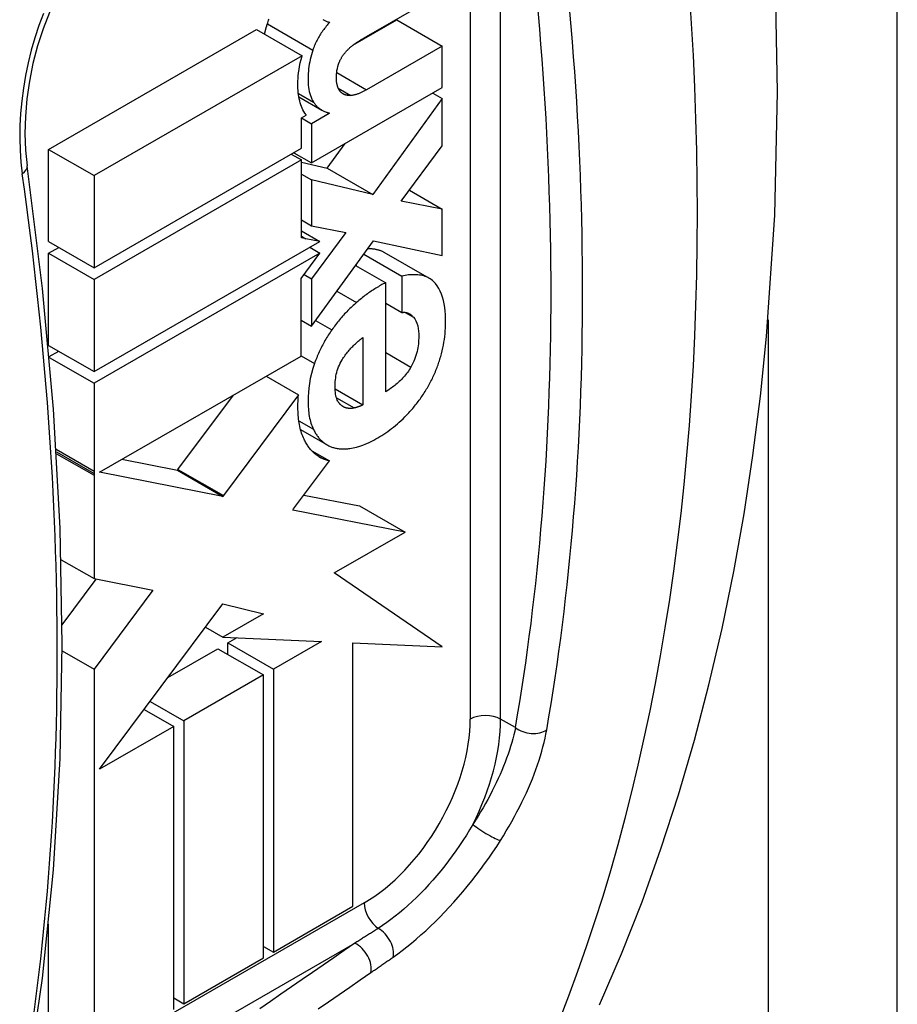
# Model space of a CAD drawing. Header units: inches. Extents: x 42.78 to 50.1, y 15.45 to 24.92.
# Tile 5 of 10: x 47.3 to 47.71, y 17.51 to 17.96. Entities that reach past the tile are written whole.
import ezdxf

# ---------------------------------------------------------------- set-up
doc = ezdxf.new("R2010")
doc.units = ezdxf.units.IN
doc.header["$MEASUREMENT"] = 0
doc.layers.add('Visible Edges(ANSI)', color=7, linetype='Continuous', lineweight=25)
doc.layers.add('Visible Tangent Edges(ANSI)', color=7, linetype='Continuous', lineweight=25)

msp = doc.modelspace()

# ---------------------------------------------------------------- linework, layer by layer
at = {"layer": 'Visible Edges(ANSI)'}
for p, q in [((47.46254, 17.95631), (47.49623, 17.97572)), ((47.45512, 17.95164), (47.47535, 17.96329)), ((47.47535, 17.96329), (47.49623, 17.95127)), ((47.31535, 17.90379), (47.41089, 17.95881)), ((47.41089, 17.95881), (47.43177, 17.94678)), ((47.49623, 17.95127), (47.46138, 17.9312)), ((47.49623, 17.93219), (47.49623, 17.95127)), ((47.43177, 17.94678), (47.33623, 17.89177)), ((47.43616, 17.8976), (47.49623, 17.93219)), ((47.43031, 17.92797), (47.44089, 17.92187)), ((47.49623, 17.92721), (47.46428, 17.88315)), ((47.49191, 17.9297), (47.49623, 17.92721)), ((47.49623, 17.90545), (47.49623, 17.92721)), ((47.43152, 17.91829), (47.43373, 17.91956)), ((47.43152, 17.90433), (47.43152, 17.91829)), ((47.43152, 17.91827), (47.43616, 17.9156)), ((47.4443, 17.92028), (47.43616, 17.9156)), ((47.44342, 17.92079), (47.4443, 17.92028)), ((47.4443, 17.92055), (47.4443, 17.92028)), ((47.43616, 17.9156), (47.43616, 17.8976)), ((47.31535, 17.90379), (47.33623, 17.89177)), ((47.31535, 17.86148), (47.31535, 17.90379)), ((47.33623, 17.84946), (47.43152, 17.90433)), ((47.4434, 17.89518), (47.45161, 17.90649)), ((47.47729, 17.88003), (47.49623, 17.90545)), ((47.42686, 17.90165), (47.43152, 17.89897)), ((47.428, 17.9023), (47.43616, 17.8976)), ((47.43152, 17.89897), (47.33623, 17.84409)), ((47.43152, 17.86316), (47.43152, 17.89897)), ((47.43152, 17.89798), (47.4434, 17.89518)), ((47.4434, 17.89518), (47.46428, 17.88315)), ((47.33623, 17.89177), (47.33623, 17.84946)), ((47.43152, 17.89247), (47.43616, 17.8898)), ((47.46428, 17.88315), (47.43616, 17.8898)), ((47.43616, 17.8898), (47.43616, 17.86871)), ((47.4811, 17.88515), (47.49623, 17.87643)), ((47.49623, 17.87643), (47.47729, 17.88003)), ((47.49623, 17.85507), (47.49623, 17.87643)), ((47.43152, 17.87138), (47.43616, 17.86871)), ((47.43616, 17.86871), (47.45185, 17.86565)), ((47.43152, 17.86638), (47.43996, 17.86152)), ((47.43358, 17.86275), (47.43152, 17.86316)), ((47.45185, 17.86565), (47.43616, 17.84439)), ((47.31535, 17.86148), (47.33623, 17.84946)), ((47.31535, 17.85612), (47.32001, 17.8588)), ((47.33623, 17.80178), (47.43996, 17.86152)), ((47.43996, 17.86152), (47.43358, 17.86275)), ((47.43535, 17.85886), (47.44001, 17.85618)), ((47.43616, 17.82263), (47.46463, 17.86186)), ((47.46463, 17.86186), (47.49623, 17.85507)), ((47.31535, 17.85612), (47.33623, 17.84409)), ((47.31535, 17.81381), (47.31535, 17.85612)), ((47.44001, 17.85618), (47.33623, 17.79642)), ((47.43137, 17.8445), (47.44001, 17.85618)), ((47.46017, 17.85571), (47.47764, 17.84565)), ((47.46937, 17.85663), (47.49025, 17.84461)), ((47.4564, 17.85052), (47.47021, 17.84257)), ((47.45676, 17.85032), (47.45676, 17.85102)), ((47.43274, 17.84636), (47.43616, 17.84439)), ((47.47764, 17.84565), (47.47764, 17.82886)), ((47.33623, 17.84409), (47.33623, 17.80178)), ((47.43137, 17.80889), (47.43137, 17.8445)), ((47.43616, 17.84439), (47.43616, 17.82263)), ((47.47021, 17.79247), (47.47021, 17.84257)), ((47.47021, 17.83314), (47.47764, 17.82886)), ((47.43137, 17.82539), (47.43616, 17.82263)), ((47.31535, 17.81381), (47.33623, 17.80178)), ((47.45975, 17.81748), (47.45975, 17.78644)), ((47.31566, 17.80862), (47.32001, 17.81112)), ((47.33874, 17.75555), (47.43137, 17.80889)), ((47.31569, 17.80825), (47.33623, 17.79642)), ((47.41525, 17.79961), (47.43014, 17.79104)), ((47.33623, 17.79642), (47.33623, 17.75604)), ((47.37479, 17.75682), (47.40025, 17.79097)), ((47.43014, 17.79104), (47.39566, 17.7448)), ((47.44699, 17.79379), (47.45975, 17.78644)), ((47.43112, 17.77512), (47.44326, 17.76813)), ((47.4363, 17.76537), (47.44436, 17.76072)), ((47.34901, 17.76147), (47.37452, 17.75646)), ((47.42793, 17.73868), (47.44436, 17.76072)), ((47.33623, 17.75604), (47.33623, 17.755)), ((47.33623, 17.755), (47.33623, 17.75411)), ((47.3954, 17.74444), (47.33874, 17.75555)), ((47.37452, 17.75646), (47.37479, 17.75682)), ((47.37452, 17.75646), (47.3954, 17.74444)), ((47.33623, 17.75411), (47.33623, 17.70666)), ((47.39566, 17.7448), (47.3954, 17.74444)), ((47.43268, 17.74506), (47.45821, 17.74006)), ((47.42752, 17.73814), (47.42793, 17.73868)), ((47.47909, 17.72803), (47.42752, 17.73814)), ((47.45821, 17.74006), (47.47909, 17.72803)), ((47.44661, 17.70935), (47.47909, 17.72803)), ((47.32111, 17.71537), (47.33623, 17.70666)), ((47.49623, 17.67528), (47.44661, 17.70935)), ((47.32162, 17.68552), (47.33723, 17.70646)), ((47.33623, 17.70666), (47.36327, 17.70135)), ((47.36327, 17.70135), (47.33623, 17.6651)), ((47.33876, 17.6191), (47.3954, 17.69505)), ((47.3954, 17.69505), (47.41402, 17.69057)), ((47.41402, 17.69057), (47.3954, 17.67984)), ((47.38747, 17.68442), (47.3954, 17.67984)), ((47.3954, 17.67984), (47.44069, 17.67779)), ((47.39772, 17.6771), (47.40198, 17.67955)), ((47.44069, 17.67779), (47.4186, 17.66507)), ((47.32164, 17.6735), (47.33623, 17.6651)), ((47.37018, 17.66124), (47.39315, 17.67446)), ((47.39315, 17.67446), (47.41402, 17.66244)), ((47.39772, 17.6771), (47.4186, 17.66507)), ((47.39772, 17.67183), (47.39772, 17.6771)), ((47.45519, 17.55622), (47.45519, 17.67714)), ((47.45519, 17.67714), (47.49623, 17.67528)), ((47.33623, 17.6651), (47.33623, 17.48771)), ((47.4186, 17.66507), (47.4186, 17.53515)), ((47.41402, 17.66244), (47.37743, 17.64137)), ((47.41402, 17.53251), (47.41402, 17.66244)), ((47.35922, 17.64654), (47.37282, 17.63871)), ((47.36199, 17.65026), (47.37743, 17.64137)), ((47.37743, 17.64137), (47.37743, 17.51144)), ((47.37282, 17.63871), (47.33876, 17.6191)), ((47.37282, 17.50878), (47.37282, 17.63871)), ((47.33876, 17.6191), (47.33876, 17.6191)), ((47.4186, 17.53515), (47.45519, 17.55622)), ((47.31535, 17.49974), (47.31535, 17.54797)), ((47.41402, 17.53778), (47.4186, 17.53515)), ((47.37743, 17.51144), (47.41402, 17.53251)), ((47.37282, 17.5141), (47.37743, 17.51144))]:
    msp.add_line(p, q, dxfattribs=at)
at = {"layer": 'Visible Edges(ANSI)', "flags": 128}
for points in [[(47.5685, 17.51087), (47.57858, 17.53433), (47.58797, 17.55823), (47.59667, 17.58255), (47.60469, 17.60729), (47.61204, 17.63241), (47.61873, 17.6579), (47.62475, 17.68375), (47.63012, 17.70994), (47.63484, 17.73646), (47.63892, 17.76329), (47.64236, 17.79043), (47.64518, 17.81786), (47.64895, 17.87353), (47.65027, 17.93022), (47.64919, 17.98781), (47.64574, 18.0462), (47.63996, 18.10531), (47.63189, 18.16501), (47.62157, 18.22521), (47.60904, 18.2858), (47.59434, 18.34665), (47.57751, 18.40767)], [(47.34523, 18.00604), (47.34047, 18.00236), (47.33579, 17.99796), (47.33126, 17.99286), (47.32695, 17.98714), (47.32291, 17.98083), (47.31917, 17.974), (47.31579, 17.96674), (47.31282, 17.95915), (47.31028, 17.95132), (47.30818, 17.94328), (47.30653, 17.93513), (47.30537, 17.92701), (47.30469, 17.91898), (47.3045, 17.91109), (47.3048, 17.90345), (47.30556, 17.8962)], [(47.41586, 17.96148), (47.41605, 17.96201), (47.41624, 17.96255), (47.41645, 17.96309), (47.41666, 17.96362)], [(47.44128, 17.96342), (47.44158, 17.96326), (47.44189, 17.9631), (47.4422, 17.96295), (47.44252, 17.96282), (47.44284, 17.96269), (47.44317, 17.96257), (47.4435, 17.96246), (47.44384, 17.96236), (47.44418, 17.96228), (47.44453, 17.9622)], [(47.41457, 17.95669), (47.41461, 17.95689), (47.41465, 17.95709), (47.4147, 17.95729), (47.41475, 17.95749), (47.41479, 17.95769), (47.41484, 17.95788), (47.41489, 17.95808), (47.41494, 17.95828), (47.41499, 17.95848), (47.41504, 17.95868), (47.41509, 17.95888), (47.41515, 17.95908), (47.4152, 17.95928), (47.41526, 17.95948), (47.41531, 17.95968), (47.41537, 17.95988), (47.41543, 17.96008), (47.41549, 17.96028), (47.41555, 17.96048), (47.41561, 17.96068), (47.41567, 17.96088), (47.41574, 17.96108), (47.4158, 17.96128), (47.41586, 17.96148)], [(47.44453, 17.9622), (47.44411, 17.96174), (47.44371, 17.96128), (47.4433, 17.96081), (47.4429, 17.96034), (47.44251, 17.95985), (47.44212, 17.95936), (47.44174, 17.95886), (47.44137, 17.95835), (47.441, 17.95784), (47.44064, 17.95731), (47.44029, 17.95678), (47.43995, 17.95624), (47.43961, 17.95569), (47.43929, 17.95514), (47.43898, 17.95459), (47.43868, 17.95403), (47.4384, 17.95347), (47.43812, 17.95291), (47.43786, 17.95234), (47.43761, 17.95177), (47.43738, 17.9512), (47.43715, 17.95062), (47.43694, 17.95004), (47.43674, 17.94945)], [(47.45725, 17.95314), (47.45747, 17.95327), (47.45769, 17.95341), (47.45791, 17.95355), (47.45813, 17.95368), (47.45835, 17.95382), (47.45857, 17.95395), (47.45879, 17.95409), (47.45901, 17.95422), (47.45923, 17.95436), (47.45945, 17.95449), (47.45967, 17.95463), (47.45989, 17.95476), (47.46011, 17.95489), (47.46034, 17.95502), (47.46056, 17.95515), (47.46078, 17.95528), (47.461, 17.95541), (47.46122, 17.95554), (47.46144, 17.95567), (47.46166, 17.9558), (47.46188, 17.95593), (47.4621, 17.95606), (47.46232, 17.95619), (47.46254, 17.95631)], [(47.43674, 17.94945), (47.4364, 17.94835), (47.43608, 17.94726), (47.43579, 17.94617), (47.43554, 17.94509), (47.43531, 17.94402), (47.43512, 17.94295), (47.43495, 17.94189), (47.43481, 17.94084), (47.4347, 17.93978), (47.43462, 17.93871), (47.43456, 17.93762), (47.43454, 17.93654), (47.43454, 17.93546), (47.43458, 17.9344), (47.43465, 17.93335), (47.43477, 17.93233), (47.43491, 17.93133), (47.4351, 17.93038), (47.43533, 17.92946), (47.4356, 17.92858), (47.43591, 17.92774), (47.43626, 17.92694), (47.43665, 17.92619), (47.43709, 17.92547)], [(47.44889, 17.94382), (47.44899, 17.94407), (47.44911, 17.94432), (47.44922, 17.94456), (47.44934, 17.94481), (47.44947, 17.94505), (47.44959, 17.94529), (47.44972, 17.94553), (47.44986, 17.94577), (47.44999, 17.94601), (47.45014, 17.94625), (47.45028, 17.94648), (47.45043, 17.94671), (47.45058, 17.94694), (47.45074, 17.94716), (47.45089, 17.94739), (47.45106, 17.9476), (47.45122, 17.94782), (47.45138, 17.94803), (47.45155, 17.94823), (47.45172, 17.94844), (47.4519, 17.94864), (47.45207, 17.94883), (47.45225, 17.94903), (47.45243, 17.94922)], [(47.45243, 17.94922), (47.45262, 17.94941), (47.45282, 17.94961), (47.45301, 17.9498), (47.45321, 17.94999), (47.4534, 17.95017), (47.4536, 17.95035), (47.4538, 17.95053), (47.45399, 17.95071), (47.45419, 17.95088), (47.45439, 17.95105), (47.4546, 17.95122), (47.4548, 17.95138), (47.455, 17.95154), (47.4552, 17.9517), (47.45541, 17.95186), (47.45561, 17.95201), (47.45581, 17.95216), (47.45602, 17.95231), (47.45622, 17.95245), (47.45643, 17.9526), (47.45663, 17.95274), (47.45684, 17.95287), (47.45705, 17.953), (47.45725, 17.95314)], [(47.43304, 17.92052), (47.43261, 17.92121), (47.43221, 17.92194), (47.43184, 17.92269), (47.43151, 17.92348), (47.43121, 17.92431), (47.43094, 17.92516), (47.4307, 17.92605), (47.4305, 17.92697), (47.43032, 17.92791), (47.43018, 17.92887), (47.43006, 17.92986), (47.42998, 17.93086), (47.42992, 17.93189), (47.4299, 17.93294), (47.42989, 17.93401), (47.42992, 17.93514), (47.42998, 17.93636), (47.43008, 17.93765), (47.43023, 17.93901), (47.43042, 17.94044), (47.43066, 17.94193), (47.43097, 17.94349), (47.43134, 17.94511), (47.43177, 17.94678)], [(47.44807, 17.93287), (47.44801, 17.93309), (47.44796, 17.93331), (47.4479, 17.93354), (47.44785, 17.93376), (47.4478, 17.93399), (47.44776, 17.93422), (47.44771, 17.93444), (47.44768, 17.93467), (47.44764, 17.9349), (47.44761, 17.93513), (47.44759, 17.93535), (47.44757, 17.93558), (47.44756, 17.9358), (47.44755, 17.93605), (47.44755, 17.93645), (47.44756, 17.93698), (47.44758, 17.93764), (47.44764, 17.93839), (47.44772, 17.93922), (47.44784, 17.9401), (47.44801, 17.94101), (47.44824, 17.94194), (47.44853, 17.94288), (47.44889, 17.94382)], [(47.45005, 17.92971), (47.44994, 17.92981), (47.44983, 17.92991), (47.44972, 17.93001), (47.44962, 17.93011), (47.44952, 17.93022), (47.44942, 17.93033), (47.44932, 17.93045), (47.44922, 17.93056), (47.44913, 17.93068), (47.44904, 17.93081), (47.44895, 17.93093), (47.44887, 17.93106), (47.44878, 17.9312), (47.4487, 17.93133), (47.44863, 17.93147), (47.44855, 17.93161), (47.44848, 17.93176), (47.44841, 17.93191), (47.44835, 17.93206), (47.44829, 17.93222), (47.44823, 17.93237), (47.44817, 17.93254), (47.44812, 17.9327), (47.44807, 17.93287)], [(47.46138, 17.9312), (47.46107, 17.93102), (47.46077, 17.93085), (47.46046, 17.93069), (47.46016, 17.93052), (47.45985, 17.93036), (47.45955, 17.93021), (47.45924, 17.93006), (47.45893, 17.92992), (47.45863, 17.92978), (47.45833, 17.92964), (47.45802, 17.92952), (47.45772, 17.92939), (47.45742, 17.92928), (47.45713, 17.92917), (47.45683, 17.92907), (47.45653, 17.92898), (47.45624, 17.92889), (47.45594, 17.92881), (47.45565, 17.92875), (47.45536, 17.92869), (47.45507, 17.92864), (47.45479, 17.9286), (47.45451, 17.92857), (47.45423, 17.92856)], [(47.45423, 17.92856), (47.45403, 17.92855), (47.45384, 17.92855), (47.45364, 17.92855), (47.45345, 17.92856), (47.45326, 17.92857), (47.45306, 17.92858), (47.45288, 17.9286), (47.45269, 17.92862), (47.4525, 17.92865), (47.45232, 17.92868), (47.45214, 17.92872), (47.45196, 17.92876), (47.45178, 17.92881), (47.45161, 17.92886), (47.45144, 17.92892), (47.45127, 17.92898), (47.4511, 17.92905), (47.45094, 17.92913), (47.45078, 17.92921), (47.45063, 17.92929), (47.45048, 17.92939), (47.45033, 17.92949), (47.45019, 17.9296), (47.45005, 17.92971)], [(47.43709, 17.92547), (47.43731, 17.92515), (47.43754, 17.92484), (47.43778, 17.92454), (47.43803, 17.92424), (47.43828, 17.92396), (47.43854, 17.92369), (47.4388, 17.92343), (47.43908, 17.92318), (47.43936, 17.92294), (47.43964, 17.92271), (47.43994, 17.92249), (47.44024, 17.92228), (47.44055, 17.92208), (47.44086, 17.92189), (47.44118, 17.92171), (47.44151, 17.92154), (47.44184, 17.92139), (47.44217, 17.92124), (47.44252, 17.9211), (47.44286, 17.92097), (47.44321, 17.92085), (47.44357, 17.92074), (47.44393, 17.92064), (47.4443, 17.92055)], [(47.43373, 17.91956), (47.4337, 17.9196), (47.43367, 17.91964), (47.43364, 17.91968), (47.43361, 17.91972), (47.43358, 17.91976), (47.43355, 17.9198), (47.43352, 17.91984), (47.43349, 17.91988), (47.43347, 17.91992), (47.43344, 17.91996), (47.43341, 17.92), (47.43338, 17.92004), (47.43335, 17.92008), (47.43332, 17.92012), (47.43329, 17.92016), (47.43326, 17.9202), (47.43324, 17.92024), (47.43321, 17.92028), (47.43318, 17.92032), (47.43315, 17.92036), (47.43312, 17.9204), (47.43309, 17.92044), (47.43307, 17.92048), (47.43304, 17.92052)], [(47.30552, 17.47475), (47.31257, 17.52311), (47.31761, 17.5729), (47.32064, 17.62403), (47.32165, 17.6764), (47.32064, 17.7299), (47.31761, 17.78443), (47.31259, 17.8399), (47.30556, 17.8962)], [(47.46203, 17.85828), (47.4624, 17.85828), (47.46275, 17.85828), (47.4631, 17.85827), (47.46345, 17.85825), (47.46379, 17.85823), (47.46413, 17.8582), (47.46446, 17.85817), (47.46479, 17.85813), (47.46511, 17.85808), (47.46543, 17.85802), (47.46574, 17.85797), (47.46605, 17.8579), (47.46635, 17.85783), (47.46665, 17.85775), (47.46694, 17.85767), (47.46723, 17.85757), (47.46752, 17.85748), (47.4678, 17.85738), (47.46807, 17.85727), (47.46834, 17.85715), (47.4686, 17.85703), (47.46886, 17.8569), (47.46912, 17.85677), (47.46937, 17.85663)], [(47.4931, 17.84219), (47.49265, 17.8427), (47.49218, 17.84317), (47.49169, 17.8436), (47.49118, 17.844), (47.49064, 17.84437), (47.49009, 17.8447), (47.48952, 17.84499), (47.48892, 17.84525), (47.48831, 17.84548), (47.48768, 17.84568), (47.48703, 17.84585), (47.48637, 17.84599), (47.48569, 17.8461), (47.48501, 17.84618), (47.48431, 17.84623), (47.48359, 17.84626), (47.48287, 17.84626), (47.48214, 17.84624), (47.48141, 17.84619), (47.48066, 17.84612), (47.47992, 17.84603), (47.47916, 17.84592), (47.4784, 17.84579), (47.47764, 17.84565)], [(47.47021, 17.84257), (47.46965, 17.84229), (47.46909, 17.842), (47.46852, 17.8417), (47.46796, 17.84139), (47.4674, 17.84108), (47.46684, 17.84075), (47.46628, 17.84042), (47.46572, 17.84008), (47.46516, 17.83974), (47.4646, 17.83938), (47.46404, 17.83901), (47.46348, 17.83864), (47.46292, 17.83826), (47.46236, 17.83787), (47.4618, 17.83747), (47.46125, 17.83707), (47.46069, 17.83665), (47.46014, 17.83623), (47.45959, 17.8358), (47.45903, 17.83537), (47.45849, 17.83492), (47.45794, 17.83447), (47.45739, 17.83401), (47.45684, 17.83354)], [(47.49548, 17.80863), (47.49585, 17.80998), (47.49618, 17.81131), (47.49648, 17.81264), (47.49674, 17.81396), (47.49698, 17.81527), (47.49717, 17.81657), (47.49734, 17.81785), (47.49748, 17.81913), (47.49759, 17.82041), (47.49767, 17.82177), (47.49773, 17.82322), (47.49775, 17.82474), (47.49773, 17.82632), (47.49765, 17.82793), (47.49753, 17.82956), (47.49733, 17.83119), (47.49707, 17.83281), (47.49674, 17.83439), (47.49633, 17.83589), (47.49584, 17.83732), (47.49528, 17.83867), (47.49463, 17.83993), (47.49391, 17.8411), (47.4931, 17.84219)], [(47.45684, 17.83354), (47.45633, 17.83309), (47.45583, 17.83263), (47.45532, 17.83217), (47.45482, 17.8317), (47.45432, 17.83122), (47.45382, 17.83074), (47.45333, 17.83025), (47.45283, 17.82975), (47.45234, 17.82925), (47.45186, 17.82873), (47.45137, 17.82821), (47.45089, 17.82769), (47.45041, 17.82715), (47.44994, 17.82661), (47.44947, 17.82607), (47.44901, 17.82551), (47.44855, 17.82495), (47.44809, 17.82439), (47.44764, 17.82382), (47.4472, 17.82324), (47.44676, 17.82266), (47.44632, 17.82207), (47.44589, 17.82147), (47.44546, 17.82087)], [(47.47764, 17.82886), (47.47792, 17.82891), (47.47819, 17.82895), (47.47846, 17.82898), (47.47872, 17.82899), (47.47898, 17.82898), (47.47923, 17.82896), (47.47948, 17.82892), (47.47972, 17.82887), (47.47995, 17.82881), (47.48018, 17.82874), (47.48041, 17.82865), (47.48063, 17.82856), (47.48084, 17.82845), (47.48106, 17.82834), (47.48126, 17.82822), (47.48147, 17.82808), (47.48166, 17.82794), (47.48186, 17.8278), (47.48205, 17.82764), (47.48223, 17.82748), (47.48241, 17.82732), (47.48259, 17.82715), (47.48276, 17.82697), (47.48293, 17.8268)], [(47.48293, 17.8268), (47.48358, 17.82597), (47.48414, 17.82502), (47.48459, 17.82397), (47.48494, 17.82281), (47.48519, 17.82158), (47.48534, 17.82036), (47.48541, 17.81917), (47.48543, 17.81806), (47.48541, 17.81705), (47.48536, 17.81618), (47.4853, 17.81533), (47.48522, 17.81448), (47.4851, 17.81361), (47.48497, 17.81273), (47.4848, 17.81185), (47.4846, 17.81096), (47.48437, 17.81006), (47.48411, 17.80916), (47.48382, 17.80826), (47.48349, 17.80737), (47.48313, 17.80648), (47.48273, 17.8056), (47.4823, 17.80473), (47.48183, 17.80386)], [(47.44546, 17.82087), (47.44504, 17.82027), (47.44464, 17.81967), (47.44423, 17.81906), (47.44384, 17.81845), (47.44345, 17.81783), (47.44307, 17.81721), (47.4427, 17.81659), (47.44233, 17.81596), (47.44197, 17.81533), (47.44162, 17.81469), (47.44127, 17.81404), (47.44094, 17.8134), (47.4406, 17.81274), (47.44028, 17.81209), (47.43997, 17.81144), (47.43966, 17.81078), (47.43936, 17.81012), (47.43907, 17.80946), (47.43879, 17.8088), (47.43852, 17.80814), (47.43825, 17.80747), (47.43799, 17.80681), (47.43774, 17.80614), (47.4375, 17.80547)], [(47.45022, 17.80722), (47.45055, 17.80774), (47.45089, 17.80825), (47.45123, 17.80876), (47.45159, 17.80925), (47.45195, 17.80974), (47.45233, 17.81022), (47.4527, 17.81069), (47.45309, 17.81115), (47.45348, 17.8116), (47.45387, 17.81204), (47.45427, 17.81248), (47.45467, 17.8129), (47.45508, 17.81332), (47.45549, 17.81374), (47.45591, 17.81414), (47.45633, 17.81454), (47.45675, 17.81493), (47.45718, 17.81532), (47.4576, 17.8157), (47.45803, 17.81607), (47.45846, 17.81643), (47.45889, 17.81679), (47.45932, 17.81714), (47.45975, 17.81748)], [(47.48903, 17.79377), (47.48938, 17.79436), (47.48973, 17.79496), (47.49006, 17.79556), (47.4904, 17.79616), (47.49072, 17.79677), (47.49103, 17.79738), (47.49134, 17.79799), (47.49165, 17.7986), (47.49194, 17.79922), (47.49223, 17.79984), (47.49251, 17.80046), (47.49278, 17.80109), (47.49305, 17.80171), (47.49331, 17.80234), (47.49356, 17.80297), (47.4938, 17.8036), (47.49404, 17.80423), (47.49427, 17.80486), (47.49449, 17.80548), (47.4947, 17.80611), (47.4949, 17.80674), (47.4951, 17.80737), (47.49529, 17.808), (47.49548, 17.80863)], [(47.4375, 17.80547), (47.43673, 17.80316), (47.43609, 17.80087), (47.43557, 17.7986), (47.43516, 17.79635), (47.43487, 17.79417), (47.43468, 17.79217), (47.43457, 17.79036), (47.43454, 17.78877), (47.43454, 17.78744), (47.43457, 17.78639), (47.43462, 17.7855), (47.43468, 17.78461), (47.43476, 17.78374), (47.43486, 17.78289), (47.43498, 17.78205), (47.43512, 17.78123), (47.43528, 17.78042), (47.43546, 17.77963), (47.43566, 17.77886), (47.43588, 17.77811), (47.43612, 17.77737), (47.43638, 17.77665), (47.43667, 17.77596), (47.43698, 17.77528)], [(47.4483, 17.78812), (47.448, 17.78869), (47.44774, 17.78932), (47.44753, 17.78999), (47.44735, 17.7907), (47.44722, 17.79144), (47.44711, 17.79221), (47.44703, 17.79301), (47.44699, 17.79384), (47.44697, 17.79468), (47.44697, 17.79553), (47.447, 17.79637), (47.44706, 17.79721), (47.44714, 17.79802), (47.44724, 17.79884), (47.44738, 17.79967), (47.44754, 17.80051), (47.44775, 17.80136), (47.44798, 17.80221), (47.44826, 17.80307), (47.44858, 17.80392), (47.44893, 17.80476), (47.44932, 17.80559), (47.44975, 17.80641), (47.45022, 17.80722)], [(47.48183, 17.80386), (47.48145, 17.80322), (47.48107, 17.8026), (47.48066, 17.802), (47.48024, 17.8014), (47.4798, 17.80082), (47.47935, 17.80026), (47.47889, 17.79971), (47.47842, 17.79918), (47.47795, 17.79866), (47.47746, 17.79816), (47.47697, 17.79768), (47.47647, 17.7972), (47.47597, 17.79674), (47.47545, 17.7963), (47.47494, 17.79586), (47.47442, 17.79544), (47.47389, 17.79502), (47.47337, 17.79462), (47.47284, 17.79424), (47.47231, 17.79386), (47.47178, 17.79349), (47.47125, 17.79314), (47.47073, 17.7928), (47.47021, 17.79247)], [(47.43272, 17.7707), (47.43241, 17.77137), (47.43212, 17.77206), (47.43185, 17.77277), (47.4316, 17.7735), (47.43136, 17.77424), (47.43115, 17.77501), (47.43095, 17.77578), (47.43077, 17.77658), (47.4306, 17.77739), (47.43046, 17.77821), (47.43033, 17.77905), (47.43022, 17.7799), (47.43012, 17.78076), (47.43004, 17.78163), (47.42998, 17.78252), (47.42994, 17.78341), (47.42991, 17.78432), (47.42989, 17.78523), (47.42989, 17.78616), (47.42991, 17.78711), (47.42994, 17.78807), (47.42999, 17.78905), (47.43006, 17.79004), (47.43014, 17.79104)], [(47.47904, 17.78096), (47.4795, 17.78143), (47.47996, 17.7819), (47.48041, 17.78238), (47.48086, 17.78286), (47.48131, 17.78335), (47.48175, 17.78385), (47.4822, 17.78435), (47.48263, 17.78486), (47.48307, 17.78538), (47.4835, 17.7859), (47.48393, 17.78643), (47.48435, 17.78696), (47.48477, 17.7875), (47.48518, 17.78804), (47.48559, 17.78859), (47.48599, 17.78915), (47.48639, 17.78971), (47.48678, 17.79027), (47.48717, 17.79084), (47.48755, 17.79142), (47.48793, 17.792), (47.4883, 17.79258), (47.48867, 17.79317), (47.48903, 17.79377)], [(47.45162, 17.78519), (47.45144, 17.78525), (47.45127, 17.78532), (47.4511, 17.78539), (47.45094, 17.78547), (47.45078, 17.78556), (47.45062, 17.78565), (47.45047, 17.78575), (47.45031, 17.78585), (47.45017, 17.78596), (47.45002, 17.78607), (47.44988, 17.78619), (47.44974, 17.78631), (47.4496, 17.78644), (47.44947, 17.78657), (47.44934, 17.78671), (47.44921, 17.78685), (47.44909, 17.78699), (47.44897, 17.78714), (47.44885, 17.7873), (47.44874, 17.78745), (47.44862, 17.78761), (47.44851, 17.78778), (47.44841, 17.78794), (47.4483, 17.78812)], [(47.45975, 17.78644), (47.45958, 17.78636), (47.45942, 17.78628), (47.45925, 17.78621), (47.45908, 17.78613), (47.45891, 17.78606), (47.45875, 17.78599), (47.45858, 17.78592), (47.45841, 17.78585), (47.45825, 17.78579), (47.45808, 17.78573), (47.45792, 17.78567), (47.45776, 17.78561), (47.45759, 17.78555), (47.45743, 17.7855), (47.45726, 17.78545), (47.4571, 17.7854), (47.45694, 17.78535), (47.45677, 17.7853), (47.45661, 17.78525), (47.45645, 17.78521), (47.45628, 17.78516), (47.45612, 17.78512), (47.45596, 17.78508), (47.4558, 17.78504)], [(47.4558, 17.78504), (47.45561, 17.785), (47.45542, 17.78496), (47.45523, 17.78492), (47.45505, 17.78489), (47.45486, 17.78487), (47.45468, 17.78485), (47.45449, 17.78483), (47.45431, 17.78482), (47.45413, 17.78481), (47.45395, 17.78481), (47.45378, 17.78481), (47.4536, 17.78481), (47.45343, 17.78482), (47.45325, 17.78484), (47.45308, 17.78485), (47.45291, 17.78488), (47.45275, 17.7849), (47.45258, 17.78493), (47.45242, 17.78496), (47.45225, 17.785), (47.45209, 17.78504), (47.45193, 17.78509), (47.45177, 17.78514), (47.45162, 17.78519)], [(47.45371, 17.76644), (47.45528, 17.76671), (47.45681, 17.76707), (47.4583, 17.7675), (47.45973, 17.768), (47.46109, 17.76854), (47.46239, 17.7691), (47.4636, 17.76968), (47.46472, 17.77026), (47.46575, 17.77083), (47.46668, 17.77136), (47.46758, 17.7719), (47.46848, 17.77246), (47.46938, 17.77305), (47.47028, 17.77365), (47.47118, 17.77428), (47.47207, 17.77493), (47.47296, 17.7756), (47.47384, 17.77629), (47.47472, 17.77701), (47.47559, 17.77775), (47.47646, 17.77852), (47.47733, 17.77931), (47.47819, 17.78012), (47.47904, 17.78096)], [(47.43698, 17.77528), (47.43718, 17.77487), (47.43738, 17.77447), (47.4376, 17.77408), (47.43782, 17.77369), (47.43804, 17.77332), (47.43828, 17.77295), (47.43852, 17.77259), (47.43877, 17.77224), (47.43902, 17.77189), (47.43928, 17.77156), (47.43955, 17.77124), (47.43983, 17.77092), (47.44011, 17.77061), (47.4404, 17.77032), (47.4407, 17.77003), (47.441, 17.76976), (47.44131, 17.76949), (47.44163, 17.76923), (47.44195, 17.76899), (47.44228, 17.76875), (47.44261, 17.76853), (47.44295, 17.76831), (47.4433, 17.7681), (47.44366, 17.76791)], [(47.44045, 17.76219), (47.44004, 17.76241), (47.43964, 17.76265), (47.43924, 17.7629), (47.43885, 17.76316), (47.43847, 17.76343), (47.4381, 17.76372), (47.43774, 17.76401), (47.43738, 17.76432), (47.43703, 17.76464), (47.43668, 17.76497), (47.43635, 17.76531), (47.43602, 17.76566), (47.4357, 17.76603), (47.43539, 17.7664), (47.43509, 17.76679), (47.43479, 17.76718), (47.4345, 17.76759), (47.43422, 17.768), (47.43395, 17.76843), (47.43369, 17.76886), (47.43344, 17.76931), (47.43319, 17.76976), (47.43295, 17.77022), (47.43272, 17.7707)], [(47.44366, 17.76791), (47.44402, 17.76772), (47.44439, 17.76755), (47.44476, 17.76738), (47.44514, 17.76723), (47.44552, 17.76709), (47.44591, 17.76696), (47.44631, 17.76684), (47.44671, 17.76673), (47.44711, 17.76663), (47.44752, 17.76654), (47.44794, 17.76647), (47.44836, 17.7664), (47.44879, 17.76635), (47.44922, 17.7663), (47.44965, 17.76627), (47.45009, 17.76625), (47.45053, 17.76624), (47.45097, 17.76624), (47.45142, 17.76624), (47.45187, 17.76626), (47.45232, 17.76629), (47.45278, 17.76633), (47.45324, 17.76638), (47.45371, 17.76644)], [(47.44436, 17.76072), (47.44419, 17.76076), (47.44402, 17.76081), (47.44385, 17.76085), (47.44368, 17.7609), (47.44351, 17.76095), (47.44334, 17.761), (47.44317, 17.76105), (47.443, 17.7611), (47.44284, 17.76115), (47.44267, 17.76121), (47.44251, 17.76127), (47.44234, 17.76133), (47.44218, 17.76139), (47.44202, 17.76146), (47.44186, 17.76152), (47.4417, 17.76159), (47.44154, 17.76166), (47.44138, 17.76173), (47.44122, 17.7618), (47.44107, 17.76187), (47.44091, 17.76195), (47.44075, 17.76203), (47.4406, 17.7621), (47.44045, 17.76219)]]:
    msp.add_lwpolyline(points, dxfattribs=at)
at = {"layer": 'Visible Tangent Edges(ANSI)'}
for p, q in [((47.70525, 15.8892), (47.70525, 20.65713)), ((47.50907, 18.06058), (47.50907, 17.64215)), ((47.52299, 17.64215), (47.52299, 18.06058)), ((47.41586, 17.96148), (47.43674, 17.94945)), ((47.4477, 17.93907), (47.46138, 17.9312)), ((47.44841, 17.93191), (47.45423, 17.92856)), ((47.4301, 17.9295), (47.43709, 17.92547)), ((47.43152, 17.86394), (47.43358, 17.86275)), ((47.44784, 17.83872), (47.45684, 17.83354)), ((47.47916, 17.82896), (47.48293, 17.8268)), ((47.438, 17.82516), (47.44546, 17.82087)), ((47.64586, 17.82557), (47.64586, 15.87503)), ((47.43137, 17.809), (47.4375, 17.80547)), ((47.47021, 17.81055), (47.48183, 17.80386)), ((47.4476, 17.78977), (47.4558, 17.78504)), ((47.44989, 17.78618), (47.45162, 17.78519)), ((47.43032, 17.77911), (47.43698, 17.77528)), ((47.31885, 17.76605), (47.33623, 17.75604)), ((47.31892, 17.76497), (47.33623, 17.755)), ((47.31897, 17.76404), (47.33623, 17.75411)), ((47.43953, 17.76271), (47.44045, 17.76219)), ((47.37479, 17.75682), (47.39566, 17.7448)), ((47.52981, 17.63822), (47.52299, 17.64215)), ((47.46035, 17.55777), (47.32116, 17.47761)), ((47.32812, 17.46555), (47.45605, 17.53923))]:
    msp.add_line(p, q, dxfattribs=at)
at = {"layer": 'Visible Tangent Edges(ANSI)', "flags": 128}
for points in [[(47.313, 17.96616), (47.31093, 17.96067), (47.30907, 17.95507), (47.30741, 17.94937), (47.30597, 17.94361), (47.30475, 17.93779), (47.30376, 17.93196), (47.30299, 17.92614), (47.30246, 17.92036), (47.30215, 17.91462), (47.30208, 17.90895), (47.30224, 17.90337), (47.30263, 17.89792), (47.30325, 17.89264)], [(47.52981, 17.63822), (47.52947, 17.63655), (47.52907, 17.63486), (47.52863, 17.63314), (47.52815, 17.63139), (47.52762, 17.62962), (47.52705, 17.62783), (47.52644, 17.62602), (47.52578, 17.62419), (47.52509, 17.62234), (47.52436, 17.62048), (47.52358, 17.61861), (47.52277, 17.61673), (47.52192, 17.61485), (47.52103, 17.61295), (47.5201, 17.61105), (47.51914, 17.60913), (47.51814, 17.60721), (47.5171, 17.60529), (47.51603, 17.60336), (47.51493, 17.60143), (47.51379, 17.59951), (47.51263, 17.59758), (47.51143, 17.59567), (47.51021, 17.59375)], [(47.52294, 17.58641), (47.52429, 17.58859), (47.52561, 17.59077), (47.5269, 17.59296), (47.52815, 17.59516), (47.52936, 17.59736), (47.53053, 17.59955), (47.53167, 17.60175), (47.53276, 17.60394), (47.53382, 17.60612), (47.53483, 17.6083), (47.5358, 17.61046), (47.53672, 17.61262), (47.5376, 17.61476), (47.53843, 17.6169), (47.53922, 17.61903), (47.53997, 17.62114), (47.54067, 17.62323), (47.54132, 17.62531), (47.54192, 17.62736), (47.54248, 17.62939), (47.54299, 17.63139), (47.54344, 17.63336), (47.54385, 17.6353), (47.5442, 17.63721)], [(47.51021, 17.59375), (47.50876, 17.5913), (47.50727, 17.58885), (47.50572, 17.58643), (47.50412, 17.58402), (47.50248, 17.58164), (47.5008, 17.57929), (47.49908, 17.57698), (47.49732, 17.57472), (47.49554, 17.57249), (47.49374, 17.57032), (47.4919, 17.56819), (47.49004, 17.56612), (47.48816, 17.56409), (47.48625, 17.56212), (47.48433, 17.5602), (47.4824, 17.55835), (47.48045, 17.55655), (47.4785, 17.55483), (47.47655, 17.55318), (47.47459, 17.5516), (47.47264, 17.55009), (47.47069, 17.54866), (47.46875, 17.5473), (47.46681, 17.54602)], [(47.47364, 17.53283), (47.47574, 17.53433), (47.47785, 17.53591), (47.47998, 17.53756), (47.48212, 17.5393), (47.48426, 17.54111), (47.48642, 17.543), (47.48859, 17.54496), (47.49075, 17.54699), (47.49292, 17.54909), (47.49507, 17.55125), (47.49722, 17.55346), (47.49936, 17.55574), (47.50148, 17.55806), (47.50358, 17.56044), (47.50566, 17.56286), (47.50772, 17.56533), (47.50975, 17.56786), (47.51176, 17.57042), (47.51373, 17.57302), (47.51567, 17.57566), (47.51756, 17.57832), (47.51941, 17.581), (47.5212, 17.5837), (47.52294, 17.58641)], [(47.46681, 17.54602), (47.46636, 17.54574), (47.46591, 17.54545), (47.46546, 17.54517), (47.46501, 17.54489), (47.46456, 17.5446), (47.46412, 17.54432), (47.46367, 17.54404), (47.46322, 17.54375), (47.46277, 17.54347), (47.46232, 17.54319), (47.46187, 17.5429), (47.46143, 17.54262), (47.46098, 17.54234), (47.46053, 17.54205), (47.46008, 17.54177), (47.45963, 17.54149), (47.45919, 17.5412), (47.45874, 17.54092), (47.45829, 17.54064), (47.45784, 17.54036), (47.45739, 17.54007), (47.45695, 17.53979), (47.4565, 17.53951), (47.45605, 17.53923)], [(47.45605, 17.53923), (47.4512, 17.53588), (47.44635, 17.53253), (47.4415, 17.52919), (47.43665, 17.52584), (47.4318, 17.52249), (47.42695, 17.51915), (47.4221, 17.5158), (47.41725, 17.51246), (47.4124, 17.50911)], [(47.46339, 17.52573), (47.46381, 17.52602), (47.46424, 17.52632), (47.46467, 17.52661), (47.46509, 17.52691), (47.46552, 17.5272), (47.46595, 17.5275), (47.46638, 17.52779), (47.4668, 17.52809), (47.46723, 17.52839), (47.46766, 17.52868), (47.46808, 17.52898), (47.46851, 17.52927), (47.46894, 17.52957), (47.46937, 17.52986), (47.46979, 17.53016), (47.47022, 17.53046), (47.47065, 17.53075), (47.47108, 17.53105), (47.4715, 17.53135), (47.47193, 17.53164), (47.47236, 17.53194), (47.47279, 17.53224), (47.47321, 17.53254), (47.47364, 17.53283)], [(47.43914, 17.509), (47.44399, 17.51235), (47.44884, 17.51569), (47.45369, 17.51904), (47.45854, 17.52238), (47.46339, 17.52573)]]:
    msp.add_lwpolyline(points, dxfattribs=at)
at = {"layer": 'Visible Tangent Edges(ANSI)'}
for centre, major_axis, ratio, start_param, end_param in [((46.60267, 18.45664), (0.71333, -1.23872), 0.578093, 0.394209, 1.180455), ((46.54486, 18.42334), (-0.7169, 1.24492), 0.578093, 3.74859, 4.109259), ((46.53729, 18.41899), (0.71201, -1.23642), 0.578093, 0.606997, 0.967667), ((47.29582, 17.89482), (0.00975, 0.00138), 0.465579, 5.511469, 6.283185), ((46.28039, 18.27105), (0.73323, -1.27328), 0.578093, 0.611083, 0.963581), ((47.46035, 17.61409), (-0.03438, -0.05971), 0.578093, 0.783464, 2.354261), ((47.51603, 17.63814), (0.00984, 0), 0.575862, 0.785398, 2.356194), ((47.46731, 17.61008), (0.03929, 0.06823), 0.578093, 4.804662, 5.495853), ((47.53677, 17.64222), (-0.0097, 0.00168), 0.67021, 0.892943, 2.551006), ((47.51557, 17.59171), (0.00832, -0.00526), 0.141019, 4.104229, 5.882522), ((47.46731, 17.55376), (-0.00491, 0.00853), 0.578093, 0.787332, 2.285808), ((47.4663, 17.53829), (0.00562, -0.00808), 0.623133, 0.494116, 2.234413), ((47.45605, 17.53118), (-0.00559, 0.0081), 0.627648, 3.638421, 5.450547)]:
    msp.add_ellipse(centre, major_axis=major_axis, ratio=ratio, start_param=start_param, end_param=end_param, dxfattribs=at)

doc.saveas('drawing.dxf')
